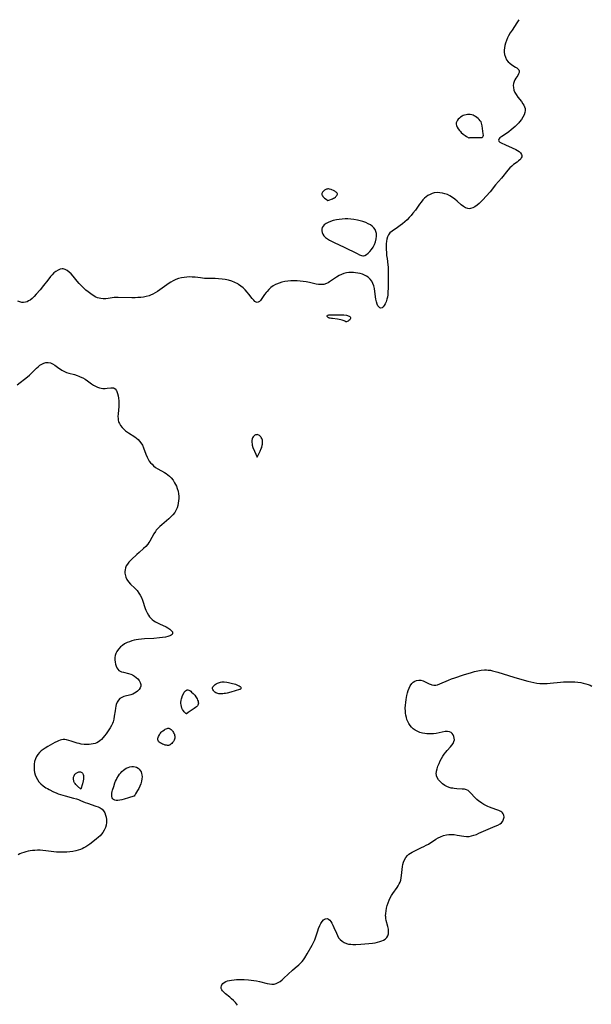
# Model space of a CAD drawing. Header units: inches. Extents: x 1073367 to 1082519, y 1569854 to 1574957.
# Tile 220 of 256: x 1076024 to 1076348, y 1574264 to 1574822. Entities that reach past the tile are written whole.
import ezdxf

# ---------------------------------------------------------------- set-up
doc = ezdxf.new("R2010")
doc.units = ezdxf.units.IN
doc.header["$MEASUREMENT"] = 0
doc.layers.add('CGG_CurvaNivelLidar_v1', color=7, linetype='Continuous', lineweight=30, true_color=0x008008)

msp = doc.modelspace()

# ---------------------------------------------------------------- linework, layer by layer
at = {"layer": 'CGG_CurvaNivelLidar_v1'}
for points in [[(1076306.7241, 1574822.1158, 66.5), (1076306.4141, 1574821.5125, 66.5), (1076305.6581, 1574820.2768, 66.5), (1076302.9113, 1574816.2372, 66.5), (1076301.8903, 1574814.6299, 66.5), (1076300.9504, 1574812.9795, 66.5), (1076300.3816, 1574811.8367, 66.5), (1076299.7304, 1574810.309, 66.5), (1076299.1965, 1574808.7628, 66.5), (1076298.8425, 1574807.4327, 66.5), (1076298.594, 1574806.1088, 66.5), (1076298.4648, 1574804.8024, 66.5), (1076298.468, 1574803.653, 66.5), (1076298.6409, 1574802.3555, 66.5), (1076299.1144, 1574800.8062, 66.5), (1076299.8398, 1574799.393, 66.5), (1076300.653, 1574798.3064, 66.5), (1076301.6035, 1574797.3799, 66.5), (1076302.7069, 1574796.59, 66.5), (1076304.9267, 1574795.2775, 66.5), (1076305.6314, 1574794.7902, 66.5), (1076306.2271, 1574794.2688, 66.5), (1076306.6724, 1574793.7115, 66.5), (1076306.956, 1574793.041, 66.5), (1076306.9713, 1574792.1993, 66.5), (1076306.6569, 1574791.3438, 66.5), (1076306.1817, 1574790.5647, 66.5), (1076305.019, 1574788.9313, 66.5), (1076304.4539, 1574787.9838, 66.5), (1076304.051, 1574786.9799, 66.5), (1076303.7738, 1574785.8951, 66.5), (1076303.6421, 1574784.7533, 66.5), (1076303.6962, 1574783.5801, 66.5), (1076304.0173, 1574782.2434, 66.5), (1076304.5707, 1574780.9155, 66.5), (1076305.3024, 1574779.6144, 66.5), (1076306.2382, 1574778.2524, 66.5), (1076308.2527, 1574775.6617, 66.5), (1076309.1228, 1574774.4654, 66.5), (1076309.6122, 1574773.62, 66.5), (1076309.9898, 1574772.7381, 66.5), (1076310.2596, 1574771.6808, 66.5), (1076310.3406, 1574770.6009, 66.5), (1076310.2201, 1574769.5206, 66.5), (1076309.7814, 1574768.1987, 66.5), (1076309.0917, 1574766.8956, 66.5), (1076308.2287, 1574765.5975, 66.5), (1076307.2281, 1574764.276, 66.5), (1076306.687, 1574763.6266, 66.5), (1076305.714, 1574762.5532, 66.5), (1076304.6802, 1574761.5145, 66.5), (1076303.5998, 1574760.5185, 66.5), (1076302.4845, 1574759.5753, 66.5), (1076301.1724, 1574758.5661, 66.5), (1076299.8647, 1574757.643, 66.5), (1076297.081, 1574755.8433, 66.5), (1076296.0587, 1574755.1025, 66.5), (1076295.3695, 1574754.4026, 66.5), (1076295.147, 1574753.7452, 66.5), (1076295.4003, 1574753.2312, 66.5), (1076295.9907, 1574752.7335, 66.5), (1076296.8344, 1574752.236, 66.5), (1076299.1154, 1574751.1421, 66.5), (1076302.9332, 1574749.5129, 66.5), (1076304.9712, 1574748.5617, 66.5), (1076306.01, 1574747.9875, 66.5), (1076306.92, 1574747.3656, 66.5), (1076307.7353, 1574746.5921, 66.5), (1076308.2667, 1574745.7502, 66.5), (1076308.4465, 1574745.0245, 66.5), (1076308.387, 1574744.2955, 66.5), (1076308.1743, 1574743.743, 66.5), (1076307.8342, 1574743.2098, 66.5), (1076307.3429, 1574742.6499, 66.5), (1076306.6238, 1574741.998, 66.5), (1076305.7998, 1574741.3603, 66.5), (1076303.7855, 1574739.925, 66.5), (1076302.766, 1574739.1104, 66.5), (1076301.665, 1574738.0558, 66.5), (1076300.6051, 1574736.8822, 66.5), (1076296.8711, 1574732.3055, 66.5), (1076293.6307, 1574728.42, 66.5), (1076290.4521, 1574724.5457, 66.5), (1076288.3252, 1574722.0436, 66.5), (1076286.3056, 1574719.899, 66.5), (1076284.2707, 1574717.9374, 66.5), (1076283.0946, 1574716.9133, 66.5), (1076281.9146, 1574716.037, 66.5), (1076280.7103, 1574715.3771, 66.5), (1076279.4093, 1574715.0024, 66.5), (1076278.619, 1574714.9614, 66.5), (1076277.8747, 1574715.053, 66.5), (1076276.597, 1574715.4964, 66.5), (1076275.3691, 1574716.2315, 66.5), (1076274.1598, 1574717.168, 66.5), (1076271.7207, 1574719.2748, 66.5), (1076270.4567, 1574720.3176, 66.5), (1076269.1382, 1574721.3009, 66.5), (1076267.7166, 1574722.1956, 66.5), (1076266.2621, 1574722.9078, 66.5), (1076264.8665, 1574723.4243, 66.5), (1076263.4417, 1574723.8013, 66.5), (1076262.0038, 1574724.0284, 66.5), (1076260.5686, 1574724.0859, 66.5), (1076258.8586, 1574723.8965, 66.5), (1076257.6868, 1574723.5867, 66.5), (1076256.4266, 1574723.0805, 66.5), (1076255.2291, 1574722.4156, 66.5), (1076254.2149, 1574721.6874, 66.5), (1076253.2617, 1574720.8529, 66.5), (1076252.369, 1574719.9276, 66.5), (1076251.3886, 1574718.738, 66.5), (1076250.4602, 1574717.4751, 66.5), (1076248.1346, 1574714.1659, 66.5), (1076246.7253, 1574712.3519, 66.5), (1076245.6519, 1574711.0874, 66.5), (1076244.5343, 1574709.8646, 66.5), (1076243.3747, 1574708.6911, 66.5), (1076242.1375, 1574707.5405, 66.5), (1076240.869, 1574706.452, 66.5), (1076239.5811, 1574705.428, 66.5), (1076238.0839, 1574704.332, 66.5), (1076234.905, 1574702.1663, 66.5), (1076233.7323, 1574701.1838, 66.5), (1076232.8199, 1574700.0698, 66.5), (1076232.3075, 1574698.978, 66.5), (1076231.9805, 1574697.762, 66.5), (1076231.7701, 1574696.4481, 66.5), (1076231.6174, 1574694.9271, 66.5), (1076231.5534, 1574693.3373, 66.5), (1076231.5905, 1574691.7737, 66.5), (1076231.6948, 1574690.1769, 66.5), (1076231.8441, 1574688.4881, 66.5), (1076232.0385, 1574686.789, 66.5), (1076232.5151, 1574683.1946, 66.5), (1076232.6244, 1574681.7724, 66.5), (1076232.6831, 1574680.3342, 66.5), (1076232.7204, 1574677.559, 66.5), (1076232.658, 1574670.2461, 66.5), (1076232.5545, 1574667.4355, 66.5), (1076232.4486, 1574666.1049, 66.5), (1076232.2842, 1574664.8258, 66.5), (1076232.0358, 1574663.6139, 66.5), (1076231.5862, 1574662.2252, 66.5), (1076231.0205, 1574660.9903, 66.5), (1076230.4607, 1574660.052, 66.5), (1076229.8651, 1574659.3033, 66.5), (1076229.2467, 1574658.7994, 66.5), (1076228.6169, 1574658.6092, 66.5), (1076228.0156, 1574658.773, 66.5), (1076227.4375, 1574659.2333, 66.5), (1076226.9075, 1574659.9355, 66.5), (1076226.452, 1574660.8364, 66.5), (1076226.0272, 1574662.1411, 66.5), (1076225.7241, 1574663.6146, 66.5), (1076225.149, 1574668.0836, 66.5), (1076224.8731, 1574669.7072, 66.5), (1076224.5315, 1574671.1653, 66.5), (1076224.0546, 1574672.5481, 66.5), (1076223.3663, 1574673.8683, 66.5), (1076222.4872, 1574675.0469, 66.5), (1076221.429, 1574676.054, 66.5), (1076220.4452, 1574676.7256, 66.5), (1076219.3692, 1574677.2804, 66.5), (1076218.2221, 1574677.7356, 66.5), (1076216.8858, 1574678.1401, 66.5), (1076215.5042, 1574678.4498, 66.5), (1076214.0951, 1574678.6707, 66.5), (1076213.0145, 1574678.7788, 66.5), (1076211.6913, 1574678.8293, 66.5), (1076210.3759, 1574678.7774, 66.5), (1076209.0786, 1574678.6064, 66.5), (1076207.6081, 1574678.2406, 66.5), (1076206.1884, 1574677.7118, 66.5), (1076204.8328, 1574677.0387, 66.5), (1076203.3956, 1574676.137, 66.5), (1076200.6747, 1574674.1722, 66.5), (1076199.5204, 1574673.3985, 66.5), (1076198.6689, 1574672.9136, 66.5), (1076197.7905, 1574672.5115, 66.5), (1076196.2159, 1574672.0562, 66.5), (1076194.5815, 1574671.903, 66.5), (1076193.2069, 1574671.9998, 66.5), (1076191.8107, 1574672.2418, 66.5), (1076188.0928, 1574673.089, 66.5), (1076186.1767, 1574673.4371, 66.5), (1076184.5062, 1574673.6731, 66.5), (1076182.8132, 1574673.8522, 66.5), (1076181.1071, 1574673.9696, 66.5), (1076179.3967, 1574674.0167, 66.5), (1076178.4357, 1574674.0072, 66.5), (1076177.5317, 1574673.971, 66.5), (1076175.8108, 1574673.832, 66.5), (1076174.1142, 1574673.5987, 66.5), (1076172.4556, 1574673.2604, 66.5), (1076170.8518, 1574672.7986, 66.5), (1076169.3237, 1574672.1862, 66.5), (1076168.8324, 1574671.9411, 66.5), (1076167.4895, 1574671.1289, 66.5), (1076166.2415, 1574670.1823, 66.5), (1076165.0894, 1574669.132, 66.5), (1076164.0406, 1574668.0033, 66.5), (1076163.4999, 1574667.3446, 66.5), (1076162.6483, 1574666.2151, 66.5), (1076161.1365, 1574664.0671, 66.5), (1076160.2743, 1574662.9353, 66.5), (1076159.6835, 1574662.3342, 66.5), (1076159.0888, 1574661.9337, 66.5), (1076158.4906, 1574661.7867, 66.5), (1076157.8614, 1574661.9449, 66.5), (1076157.2195, 1574662.3722, 66.5), (1076156.555, 1574663.0048, 66.5), (1076155.6017, 1574664.1022, 66.5), (1076153.756, 1574666.4556, 66.5), (1076152.7305, 1574667.6977, 66.5), (1076151.655, 1574668.8693, 66.5), (1076150.4948, 1574669.9883, 66.5), (1076149.2524, 1574671.0289, 66.5), (1076147.9246, 1574671.9612, 66.5), (1076147.4464, 1574672.2515, 66.5), (1076145.7934, 1574673.0982, 66.5), (1076144.0525, 1574673.7906, 66.5), (1076142.248, 1574674.3475, 66.5), (1076140.3976, 1574674.7764, 66.5), (1076138.5479, 1574675.0695, 66.5), (1076136.4999, 1574675.2422, 66.5), (1076134.7305, 1574675.3026, 66.5), (1076131.1823, 1574675.3456, 66.5), (1076128.6486, 1574675.4481, 66.5), (1076126.286, 1574675.6786, 66.5), (1076123.2156, 1574676.0488, 66.5), (1076121.685, 1574676.1829, 66.5), (1076120.1185, 1574676.2368, 66.5), (1076118.5586, 1574676.1867, 66.5), (1076117.0268, 1574676.0188, 66.5), (1076115.5155, 1574675.7289, 66.5), (1076113.9399, 1574675.2863, 66.5), (1076112.3989, 1574674.7215, 66.5), (1076110.896, 1574674.05, 66.5), (1076109.4373, 1574673.2803, 66.5), (1076108.5661, 1574672.7587, 66.5), (1076107.2, 1574671.8485, 66.5), (1076103.1948, 1574668.9224, 66.5), (1076101.9188, 1574668.0457, 66.5), (1076100.6162, 1574667.2299, 66.5), (1076099.2799, 1574666.4986, 66.5), (1076097.9011, 1574665.8797, 66.5), (1076097.1443, 1574665.6051, 66.5), (1076095.6178, 1574665.1733, 66.5), (1076094.0539, 1574664.862, 66.5), (1076092.4647, 1574664.6476, 66.5), (1076090.8609, 1574664.5125, 66.5), (1076089.2523, 1574664.4444, 66.5), (1076087.481, 1574664.4374, 66.5), (1076079.5786, 1574664.6712, 66.5), (1076078.5218, 1574664.6477, 66.5), (1076077.4845, 1574664.5434, 66.5), (1076073.9963, 1574663.994, 66.5), (1076072.6019, 1574663.8636, 66.5), (1076071.2027, 1574663.8455, 66.5), (1076069.8153, 1574663.9746, 66.5), (1076068.8587, 1574664.1746, 66.5), (1076068.0426, 1574664.4326, 66.5), (1076067.0592, 1574664.8557, 66.5), (1076065.556, 1574665.7086, 66.5), (1076064.0888, 1574666.7251, 66.5), (1076062.6386, 1574667.8436, 66.5), (1076061.4135, 1574668.8395, 66.5), (1076060.207, 1574669.8786, 66.5), (1076059.0387, 1574670.9709, 66.5), (1076058.2492, 1574671.7778, 66.5), (1076057.4906, 1574672.6127, 66.5), (1076056.3735, 1574673.9445, 66.5), (1076054.1971, 1574676.6326, 66.5), (1076052.9941, 1574677.975, 66.5), (1076051.9215, 1574678.9853, 66.5), (1076050.8127, 1574679.8211, 66.5), (1076049.6737, 1574680.434, 66.5), (1076048.5092, 1574680.7609, 66.5), (1076048.2528, 1574680.7867, 66.5), (1076047.9567, 1574680.7942, 66.5), (1076046.7648, 1574680.6091, 66.5), (1076045.5735, 1574680.1313, 66.5), (1076044.3997, 1574679.4158, 66.5), (1076043.2609, 1574678.5019, 66.5), (1076042.2761, 1574677.5348, 66.5), (1076041.3216, 1574676.4647, 66.5), (1076039.7256, 1574674.4831, 66.5), (1076037.3197, 1574671.3611, 66.5), (1076035.3747, 1574668.9457, 66.5), (1076033.2334, 1574666.4636, 66.5), (1076032.0697, 1574665.2297, 66.5), (1076030.8956, 1574664.1042, 66.5), (1076029.7533, 1574663.1677, 66.5), (1076028.9148, 1574662.6167, 66.5), (1076028.0507, 1574662.1885, 66.5), (1076027.0713, 1574661.8825, 66.5), (1076026.0749, 1574661.7501, 66.5), (1076025.0795, 1574661.7928, 66.5), (1076023.9784, 1574662.0419, 66.5), (1076022.8747, 1574662.4416, 66.5)], [(1076022.341, 1574614.9948, 66.5), (1076028.2158, 1574619.6685, 66.5), (1076029.3183, 1574620.6129, 66.5), (1076030.3876, 1574621.5868, 66.5), (1076033.3362, 1574624.4881, 66.5), (1076034.2838, 1574625.3613, 66.5), (1076035.2489, 1574626.1447, 66.5), (1076036.3698, 1574626.877, 66.5), (1076037.5241, 1574627.4152, 66.5), (1076038.7041, 1574627.7151, 66.5), (1076039.9979, 1574627.7302, 66.5), (1076041.2843, 1574627.459, 66.5), (1076042.5335, 1574626.9426, 66.5), (1076043.7312, 1574626.2181, 66.5), (1076046.1109, 1574624.4793, 66.5), (1076046.8965, 1574623.9397, 66.5), (1076047.7158, 1574623.4319, 66.5), (1076049.1923, 1574622.6721, 66.5), (1076050.4674, 1574622.1503, 66.5), (1076051.7818, 1574621.7106, 66.5), (1076054.8689, 1574620.8745, 66.5), (1076056.4038, 1574620.411, 66.5), (1076057.3168, 1574620.0755, 66.5), (1076058.2161, 1574619.6985, 66.5), (1076059.6532, 1574619.0062, 66.5), (1076061.0361, 1574618.231, 66.5), (1076062.3476, 1574617.3803, 66.5), (1076064.6269, 1574615.6799, 66.5), (1076065.7704, 1574614.8899, 66.5), (1076066.8083, 1574614.2977, 66.5), (1076067.8855, 1574613.8092, 66.5), (1076069.0807, 1574613.4116, 66.5), (1076070.055, 1574613.1984, 66.5), (1076071.0267, 1574613.0805, 66.5), (1076072.2226, 1574613.0572, 66.5), (1076073.3718, 1574613.1309, 66.5), (1076075.4295, 1574613.3742, 66.5), (1076076.4224, 1574613.4357, 66.5), (1076076.9747, 1574613.3671, 66.5), (1076077.4775, 1574613.1781, 66.5), (1076078.0396, 1574612.7282, 66.5), (1076078.5229, 1574612.0779, 66.5), (1076078.6735, 1574611.8172, 66.5), (1076078.9188, 1574611.3163, 66.5), (1076079.3429, 1574610.1607, 66.5), (1076079.6764, 1574608.8558, 66.5), (1076079.9195, 1574607.4433, 66.5), (1076080.0666, 1574605.9574, 66.5), (1076080.1069, 1574604.8672, 66.5), (1076080.0885, 1574603.7637, 66.5), (1076080.0267, 1574602.8232, 66.5), (1076079.6141, 1574598.6604, 66.5), (1076079.5518, 1574597.0901, 66.5), (1076079.5904, 1574596.0737, 66.5), (1076079.72, 1574595.0864, 66.5), (1076079.9011, 1574594.3381, 66.5), (1076080.1067, 1574593.747, 66.5), (1076080.4024, 1574593.0944, 66.5), (1076081.072, 1574591.9873, 66.5), (1076081.8926, 1574590.9501, 66.5), (1076082.8344, 1574589.9799, 66.5), (1076083.8738, 1574589.0767, 66.5), (1076085.5752, 1574587.8295, 66.5), (1076089.0526, 1574585.5596, 66.5), (1076089.9661, 1574584.9067, 66.5), (1076090.9443, 1574584.0879, 66.5), (1076091.8291, 1574583.1859, 66.5), (1076092.5994, 1574582.1959, 66.5), (1076093.3879, 1574580.8258, 66.5), (1076094.0254, 1574579.3524, 66.5), (1076095.3375, 1574575.6928, 66.5), (1076096.0348, 1574574.0561, 66.5), (1076096.6272, 1574572.9358, 66.5), (1076097.3073, 1574571.8646, 66.5), (1076098.0374, 1574570.8988, 66.5), (1076098.844, 1574569.9935, 66.5), (1076099.7244, 1574569.1564, 66.5), (1076100.8873, 1574568.2391, 66.5), (1076102.1307, 1574567.4194, 66.5), (1076105.8429, 1574565.3562, 66.5), (1076106.8675, 1574564.7314, 66.5), (1076107.8477, 1574564.0479, 66.5), (1076108.7781, 1574563.278, 66.5), (1076109.6575, 1574562.3938, 66.5), (1076110.7427, 1574561.0352, 66.5), (1076111.6838, 1574559.5563, 66.5), (1076112.1868, 1574558.6135, 66.5), (1076112.6368, 1574557.6417, 66.5), (1076113.169, 1574556.2471, 66.5), (1076113.5826, 1574554.8148, 66.5), (1076113.8622, 1574553.3542, 66.5), (1076113.9872, 1574552.0167, 66.5), (1076114.0004, 1574550.6726, 66.5), (1076113.9129, 1574549.3315, 66.5), (1076113.7111, 1574547.9145, 66.5), (1076113.4167, 1574546.6425, 66.5), (1076113.0147, 1574545.4028, 66.5), (1076112.5018, 1574544.2061, 66.5), (1076111.6891, 1574542.7696, 66.5), (1076110.7086, 1574541.4301, 66.5), (1076109.5895, 1574540.2033, 66.5), (1076108.3637, 1574539.0578, 66.5), (1076104.3704, 1574535.7204, 66.5), (1076103.2709, 1574534.7189, 66.5), (1076102.2342, 1574533.6754, 66.5), (1076101.2837, 1574532.5776, 66.5), (1076100.7925, 1574531.9266, 66.5), (1076099.9159, 1574530.5695, 66.5), (1076097.5905, 1574526.3655, 66.5), (1076097.1051, 1574525.5959, 66.5), (1076096.4504, 1574524.6877, 66.5), (1076095.3437, 1574523.4417, 66.5), (1076094.1128, 1574522.2775, 66.5), (1076091.4991, 1574520.0159, 66.5), (1076090.3007, 1574518.9286, 66.5), (1076087.2832, 1574516.0661, 66.5), (1076086.609, 1574515.4071, 66.5), (1076085.7024, 1574514.4474, 66.5), (1076084.9088, 1574513.4546, 66.5), (1076084.2758, 1574512.4055, 66.5), (1076083.8651, 1574511.3589, 66.5), (1076083.616, 1574510.264, 66.5), (1076083.5081, 1574509.142, 66.5), (1076083.5137, 1574508.2901, 66.5), (1076083.6019, 1574507.4415, 66.5), (1076083.9736, 1574505.9934, 66.5), (1076084.6142, 1574504.6195, 66.5), (1076085.53, 1574503.3237, 66.5), (1076086.6355, 1574502.1282, 66.5), (1076089.2018, 1574499.6874, 66.5), (1076090.3658, 1574498.4162, 66.5), (1076091.4144, 1574497.0327, 66.5), (1076092.1703, 1574495.7696, 66.5), (1076092.8232, 1574494.4318, 66.5), (1076093.3937, 1574493.0408, 66.5), (1076095.0321, 1574488.3315, 66.5), (1076095.437, 1574487.2821, 66.5), (1076096.0916, 1574485.8007, 66.5), (1076096.8685, 1574484.4115, 66.5), (1076097.5086, 1574483.5202, 66.5), (1076098.235, 1574482.7002, 66.5), (1076099.013, 1574481.9845, 66.5), (1076099.8576, 1574481.3392, 66.5), (1076100.9086, 1574480.67, 66.5), (1076102.0106, 1574480.0701, 66.5), (1076103.141, 1574479.5197, 66.5), (1076106.8183, 1574477.8126, 66.5), (1076107.8658, 1574477.2411, 66.5), (1076108.9211, 1574476.5378, 66.5), (1076109.7593, 1574475.7997, 66.5), (1076110.3799, 1574474.9259, 66.5), (1076110.5132, 1574474.0953, 66.5), (1076110.2541, 1574473.5643, 66.5), (1076109.7336, 1574473.0953, 66.5), (1076108.9992, 1574472.6952, 66.5), (1076107.8591, 1574472.3022, 66.5), (1076106.4273, 1574471.98, 66.5), (1076104.7768, 1574471.7209, 66.5), (1076103.004, 1574471.5192, 66.5), (1076099.9482, 1574471.286, 66.5), (1076094.682, 1574470.9835, 66.5), (1076092.9406, 1574470.8326, 66.5), (1076091.2183, 1574470.6341, 66.5), (1076089.9314, 1574470.4413, 66.5), (1076088.6694, 1574470.1962, 66.5), (1076087.3367, 1574469.8552, 66.5), (1076086.0488, 1574469.4378, 66.5), (1076084.8144, 1574468.9473, 66.5), (1076083.2278, 1574468.1437, 66.5), (1076082.0478, 1574467.3466, 66.5), (1076080.9846, 1574466.4441, 66.5), (1076080.0432, 1574465.463, 66.5), (1076079.2361, 1574464.4259, 66.5), (1076078.9227, 1574463.9464, 66.5), (1076078.3393, 1574462.7875, 66.5), (1076078.018, 1574461.6685, 66.5), (1076077.8409, 1574460.432, 66.5), (1076077.7989, 1574459.1641, 66.5), (1076077.8831, 1574457.8996, 66.5), (1076078.093, 1574456.6739, 66.5), (1076078.4368, 1574455.5244, 66.5), (1076078.8313, 1574454.6584, 66.5), (1076079.3982, 1574453.8025, 66.5), (1076080.1052, 1574453.1213, 66.5), (1076080.7746, 1574452.7261, 66.5), (1076081.5323, 1574452.4231, 66.5), (1076082.7795, 1574452.0612, 66.5), (1076085.5144, 1574451.3975, 66.5), (1076086.8854, 1574450.9781, 66.5), (1076087.7855, 1574450.6117, 66.5), (1076088.9269, 1574449.9701, 66.5), (1076089.9584, 1574449.1868, 66.5), (1076090.8604, 1574448.2975, 66.5), (1076091.605, 1574447.3328, 66.5), (1076092.1746, 1574446.2797, 66.5), (1076092.4914, 1574445.2125, 66.5), (1076092.4983, 1574444.1688, 66.5), (1076092.1505, 1574443.1794, 66.5), (1076091.5093, 1574442.2533, 66.5), (1076090.6501, 1574441.3951, 66.5), (1076089.8616, 1574440.7761, 66.5), (1076088.9919, 1574440.2215, 66.5), (1076088.0527, 1574439.7506, 66.5), (1076086.7982, 1574439.2941, 66.5), (1076082.902, 1574438.2949, 66.5), (1076081.7158, 1574437.8632, 66.5), (1076080.6822, 1574437.2452, 66.5), (1076079.7996, 1574436.3118, 66.5), (1076079.1121, 1574435.1348, 66.5), (1076078.5862, 1574433.7765, 66.5), (1076078.3417, 1574432.908, 66.5), (1076078.1079, 1574431.8152, 66.5), (1076077.8697, 1574430.29, 66.5), (1076077.4558, 1574427.1371, 66.5), (1076077.1735, 1574425.5599, 66.5), (1076076.7657, 1574424.0148, 66.5), (1076076.4294, 1574423.0909, 66.5), (1076075.8586, 1574421.8319, 66.5), (1076075.1947, 1574420.6073, 66.5), (1076074.4606, 1574419.414, 66.5), (1076073.6759, 1574418.2509, 66.5), (1076072.8566, 1574417.1223, 66.5), (1076072.007, 1574416.0363, 66.5), (1076071.1289, 1574415.0073, 66.5), (1076070.2216, 1574414.0533, 66.5), (1076069.278, 1574413.2015, 66.5), (1076068.4738, 1574412.6186, 66.5), (1076067.6162, 1574412.14, 66.5), (1076066.6067, 1574411.7433, 66.5), (1076065.5407, 1574411.4557, 66.5), (1076064.374, 1574411.2386, 66.5), (1076063.1696, 1574411.1048, 66.5), (1076061.9386, 1574411.061, 66.5), (1076060.3481, 1574411.1436, 66.5), (1076058.7517, 1574411.3653, 66.5), (1076057.5683, 1574411.6114, 66.5), (1076056.4013, 1574411.9206, 66.5), (1076055.2359, 1574412.2912, 66.5), (1076052.9643, 1574413.0836, 66.5), (1076051.6865, 1574413.4854, 66.5), (1076050.4171, 1574413.7792, 66.5), (1076049.4634, 1574413.8938, 66.5), (1076048.5148, 1574413.8959, 66.5), (1076047.6378, 1574413.7855, 66.5), (1076046.7704, 1574413.5764, 66.5), (1076045.8869, 1574413.2737, 66.5), (1076045.0091, 1574412.9004, 66.5), (1076043.7308, 1574412.2651, 66.5), (1076039.707, 1574409.9974, 66.5), (1076038.2796, 1574409.1403, 66.5), (1076037.1404, 1574408.3804, 66.5), (1076036.0673, 1574407.5558, 66.5), (1076035.089, 1574406.6458, 66.5), (1076034.1429, 1574405.5116, 66.5), (1076033.3603, 1574404.2653, 66.5), (1076032.7552, 1574402.9251, 66.5), (1076032.3326, 1574401.4716, 66.5), (1076032.0829, 1574399.9622, 66.5), (1076031.981, 1574398.3136, 66.5), (1076032.055, 1574396.6583, 66.5), (1076032.2635, 1574395.3008, 66.5), (1076032.612, 1574393.9739, 66.5), (1076033.1659, 1574392.5618, 66.5), (1076033.886, 1574391.2238, 66.5), (1076034.7658, 1574389.9787, 66.5), (1076035.9091, 1574388.74, 66.5), (1076037.206, 1574387.6292, 66.5), (1076038.6256, 1574386.642, 66.5), (1076039.538, 1574386.1007, 66.5), (1076040.4783, 1574385.5899, 66.5), (1076043.0986, 1574384.3, 66.5), (1076044.4458, 1574383.7046, 66.5), (1076045.7349, 1574383.1816, 66.5), (1076047.0423, 1574382.7063, 66.5), (1076049.5981, 1574381.9364, 66.5), (1076054.3624, 1574380.7781, 66.5), (1076056.1267, 1574380.2771, 66.5), (1076057.2578, 1574379.8826, 66.5), (1076058.3637, 1574379.4455, 66.5), (1076060.9592, 1574378.3294, 66.5), (1076062.2529, 1574377.8117, 66.5), (1076066.9436, 1574376.2479, 66.5), (1076068.2994, 1574375.7145, 66.5), (1076069.4915, 1574375.1425, 66.5), (1076070.5372, 1574374.4378, 66.5), (1076071.4385, 1574373.4786, 66.5), (1076072.1262, 1574372.3242, 66.5), (1076072.5677, 1574371.1397, 66.5), (1076072.85, 1574369.8644, 66.5), (1076072.988, 1574368.5295, 66.5), (1076072.9629, 1574366.8298, 66.5), (1076072.7723, 1574365.4342, 66.5), (1076072.4128, 1574364.0649, 66.5), (1076071.7945, 1574362.5971, 66.5), (1076070.9684, 1574361.2162, 66.5), (1076070.225, 1574360.2471, 66.5), (1076069.3949, 1574359.3392, 66.5), (1076068.4941, 1574358.4933, 66.5), (1076067.1207, 1574357.3827, 66.5), (1076063.5667, 1574354.6546, 66.5), (1076062.4679, 1574353.8557, 66.5), (1076061.3336, 1574353.1217, 66.5), (1076060.146, 1574352.4666, 66.5), (1076059.2488, 1574352.0514, 66.5), (1076058.3247, 1574351.685, 66.5), (1076056.996, 1574351.247, 66.5), (1076055.6329, 1574350.8824, 66.5), (1076053.9719, 1574350.5295, 66.5), (1076052.2842, 1574350.2652, 66.5), (1076050.4752, 1574350.0859, 66.5), (1076048.6544, 1574350.0085, 66.5), (1076046.703, 1574350.0372, 66.5), (1076044.758, 1574350.1715, 66.5), (1076038.7112, 1574350.9221, 66.5), (1076036.9665, 1574351.1011, 66.5), (1076035.4804, 1574351.1674, 66.5), (1076033.9909, 1574351.1542, 66.5), (1076032.503, 1574351.0751, 66.5), (1076031.022, 1574350.94, 66.5), (1076029.8008, 1574350.7855, 66.5), (1076028.5916, 1574350.5733, 66.5), (1076027.3524, 1574350.2715, 66.5), (1076026.1303, 1574349.8923, 66.5), (1076024.9264, 1574349.4452, 66.5), (1076023.9812, 1574349.0443, 66.5), (1076023.0518, 1574348.6029, 66.5)], [(1076147.2993, 1574263.4025, 67), (1076146.1961, 1574264.764, 67), (1076144.9718, 1574266.032, 67), (1076143.9863, 1574266.9466, 67), (1076142.9834, 1574267.8135, 67), (1076140.566, 1574269.7878, 67), (1076139.5194, 1574270.6998, 67), (1076138.8413, 1574271.3921, 67), (1076138.3367, 1574272.0982, 67), (1076138.0494, 1574272.8524, 67), (1076138.0028, 1574273.6203, 67), (1076138.1468, 1574274.236, 67), (1076138.4348, 1574274.8292, 67), (1076139.0289, 1574275.5887, 67), (1076139.8371, 1574276.242, 67), (1076140.7036, 1574276.6913, 67), (1076141.6967, 1574277.0443, 67), (1076142.7892, 1574277.3223, 67), (1076143.9549, 1574277.5388, 67), (1076145.3226, 1574277.7072, 67), (1076146.7471, 1574277.8097, 67), (1076148.212, 1574277.8581, 67), (1076151.1421, 1574277.8262, 67), (1076153.5881, 1574277.688, 67), (1076155.0958, 1574277.5473, 67), (1076156.5908, 1574277.3582, 67), (1076158.0655, 1574277.1151, 67), (1076159.7695, 1574276.7568, 67), (1076164.1464, 1574275.642, 67), (1076165.4478, 1574275.3797, 67), (1076166.7095, 1574275.2433, 67), (1076167.5199, 1574275.2501, 67), (1076168.0755, 1574275.3128, 67), (1076168.5868, 1574275.4186, 67), (1076169.15, 1574275.5907, 67), (1076170.3126, 1574276.1165, 67), (1076171.439, 1574276.8175, 67), (1076172.5396, 1574277.6502, 67), (1076173.623, 1574278.5785, 67), (1076178.4727, 1574283.1822, 67), (1076180.075, 1574284.5825, 67), (1076182.0944, 1574286.2828, 67), (1076183.0465, 1574287.1426, 67), (1076183.9317, 1574288.0584, 67), (1076184.721, 1574289.043, 67), (1076185.4468, 1574290.0956, 67), (1076186.8464, 1574292.3835, 67), (1076189.6718, 1574297.3819, 67), (1076190.4512, 1574298.871, 67), (1076191.1401, 1574300.3897, 67), (1076191.5803, 1574301.5716, 67), (1076192.8103, 1574305.4285, 67), (1076193.3057, 1574306.8457, 67), (1076193.959, 1574308.4649, 67), (1076194.5829, 1574309.7245, 67), (1076195.2738, 1574310.8117, 67), (1076196.0402, 1574311.6667, 67), (1076196.6124, 1574312.0821, 67), (1076197.2137, 1574312.3349, 67), (1076198.0752, 1574312.3825, 67), (1076198.7933, 1574312.1339, 67), (1076199.553, 1574311.5548, 67), (1076200.1896, 1574310.7837, 67), (1076200.7737, 1574309.8411, 67), (1076201.3803, 1574308.6496, 67), (1076201.956, 1574307.3546, 67), (1076203.3319, 1574304.0605, 67), (1076203.9437, 1574302.7859, 67), (1076204.6406, 1574301.5943, 67), (1076205.463, 1574300.5304, 67), (1076206.5449, 1574299.5576, 67), (1076207.7915, 1574298.7943, 67), (1076209.1705, 1574298.2478, 67), (1076210.2994, 1574297.9813, 67), (1076211.4791, 1574297.8252, 67), (1076212.6993, 1574297.7555, 67), (1076214.4088, 1574297.7635, 67), (1076217.2487, 1574297.9321, 67), (1076221.7259, 1574298.3101, 67), (1076223.9004, 1574298.5453, 67), (1076225.338, 1574298.7493, 67), (1076226.7229, 1574299.0075, 67), (1076228.0354, 1574299.3413, 67), (1076229.1345, 1574299.726, 67), (1076230.135, 1574300.2058, 67), (1076231.0116, 1574300.798, 67), (1076231.8612, 1574301.6665, 67), (1076232.483, 1574302.6846, 67), (1076232.8557, 1574303.82, 67), (1076232.9643, 1574305.0989, 67), (1076232.8462, 1574306.4467, 67), (1076232.57, 1574307.8377, 67), (1076231.6533, 1574311.3163, 67), (1076231.4306, 1574312.4039, 67), (1076231.2909, 1574313.5042, 67), (1076231.266, 1574313.9352, 67), (1076231.3052, 1574315.3923, 67), (1076231.4996, 1574316.8598, 67), (1076231.8081, 1574318.3322, 67), (1076232.1962, 1574319.8042, 67), (1076232.6812, 1574321.3774, 67), (1076233.2689, 1574322.9201, 67), (1076233.8841, 1574324.2043, 67), (1076234.5873, 1574325.4503, 67), (1076235.3568, 1574326.6601, 67), (1076237.7139, 1574330.0436, 67), (1076238.3665, 1574331.0704, 67), (1076238.9518, 1574332.1218, 67), (1076239.4228, 1574333.146, 67), (1076239.799, 1574334.2001, 67), (1076240.1136, 1574335.4874, 67), (1076240.3154, 1574336.8022, 67), (1076240.6032, 1574340.3046, 67), (1076240.7949, 1574342.0223, 67), (1076241.0147, 1574343.1637, 67), (1076241.4195, 1574344.4997, 67), (1076241.96, 1574345.7615, 67), (1076242.7154, 1574347.0707, 67), (1076243.6578, 1574348.2123, 67), (1076244.4443, 1574348.8849, 67), (1076245.3227, 1574349.4853, 67), (1076246.339, 1574350.0838, 67), (1076247.417, 1574350.6517, 67), (1076248.541, 1574351.1961, 67), (1076251.6619, 1574352.6347, 67), (1076252.9732, 1574353.2815, 67), (1076254.2627, 1574353.9693, 67), (1076255.5151, 1574354.7079, 67), (1076259.6312, 1574357.4212, 67), (1076260.9532, 1574358.2007, 67), (1076262.3183, 1574358.8653, 67), (1076264.0019, 1574359.4503, 67), (1076265.7435, 1574359.8434, 67), (1076267.1178, 1574360.0311, 67), (1076268.5015, 1574360.1005, 67), (1076270.1222, 1574360.0173, 67), (1076271.7413, 1574359.8106, 67), (1076275.6196, 1574359.174, 67), (1076277.0781, 1574359.026, 67), (1076278.5202, 1574359.0381, 67), (1076279.9251, 1574359.2607, 67), (1076281.323, 1574359.6567, 67), (1076282.7212, 1574360.1741, 67), (1076284.1573, 1574360.7832, 67), (1076289.3978, 1574363.1719, 67), (1076293.4299, 1574364.7392, 67), (1076294.8922, 1574365.3835, 67), (1076296.1734, 1574366.1264, 67), (1076296.9259, 1574366.7485, 67), (1076297.6833, 1574367.7329, 67), (1076298.1596, 1574368.8281, 67), (1076298.3613, 1574369.9572, 67), (1076298.2731, 1574371.0452, 67), (1076297.9702, 1574371.8281, 67), (1076297.469, 1574372.4686, 67), (1076297.0416, 1574372.8293, 67), (1076296.5417, 1574373.1575, 67), (1076295.4719, 1574373.6878, 67), (1076294.2557, 1574374.1558, 67), (1076291.5678, 1574375.0618, 67), (1076290.1724, 1574375.5774, 67), (1076289.2374, 1574375.9724, 67), (1076288.0886, 1574376.5182, 67), (1076286.9638, 1574377.1186, 67), (1076285.8725, 1574377.7688, 67), (1076285.0072, 1574378.3401, 67), (1076284.1805, 1574378.9485, 67), (1076282.9591, 1574379.9924, 67), (1076281.8345, 1574381.0908, 67), (1076279.5975, 1574383.4917, 67), (1076278.8166, 1574384.2877, 67), (1076278.016, 1574384.9566, 67), (1076277.1594, 1574385.4451, 67), (1076275.9795, 1574385.7598, 67), (1076274.6645, 1574385.8774, 67), (1076271.6978, 1574386.0156, 67), (1076270.1336, 1574386.1548, 67), (1076269.288, 1574386.2767, 67), (1076268.4487, 1574386.4494, 67), (1076267.2201, 1574386.8241, 67), (1076266.0272, 1574387.3255, 67), (1076264.8816, 1574387.9344, 67), (1076263.5461, 1574388.8199, 67), (1076262.2932, 1574389.8795, 67), (1076261.2391, 1574391.0666, 67), (1076260.4557, 1574392.3816, 67), (1076260.1214, 1574393.3533, 67), (1076260.0153, 1574393.9091, 67), (1076259.97, 1574394.3474, 67), (1076260.0443, 1574395.935, 67), (1076260.3835, 1574397.4163, 67), (1076260.9105, 1574398.9184, 67), (1076261.5619, 1574400.4346, 67), (1076262.2274, 1574401.8261, 67), (1076262.9521, 1574403.2039, 67), (1076263.676, 1574404.4446, 67), (1076264.4551, 1574405.6381, 67), (1076265.2934, 1574406.7654, 67), (1076266.1929, 1574407.8198, 67), (1076267.9951, 1574409.7809, 67), (1076268.7932, 1574410.7335, 67), (1076269.4584, 1574411.6986, 67), (1076269.9573, 1574412.7357, 67), (1076270.2115, 1574413.7777, 67), (1076270.1986, 1574414.772, 67), (1076269.9704, 1574415.7234, 67), (1076269.5776, 1574416.5989, 67), (1076269.0393, 1574417.3673, 67), (1076268.363, 1574417.9812, 67), (1076267.5487, 1574418.3857, 67), (1076266.3288, 1574418.5463, 67), (1076264.9317, 1574418.4159, 67), (1076259.9112, 1574417.3906, 67), (1076258.3489, 1574417.1739, 67), (1076257.1697, 1574417.0941, 67), (1076255.9829, 1574417.0898, 67), (1076254.7073, 1574417.17, 67), (1076253.4426, 1574417.3327, 67), (1076252.1988, 1574417.5736, 67), (1076250.6343, 1574418.0067, 67), (1076249.1553, 1574418.6085, 67), (1076247.9859, 1574419.2819, 67), (1076246.9084, 1574420.0912, 67), (1076245.93, 1574421.0201, 67), (1076245.1263, 1574421.9705, 67), (1076244.4236, 1574423.0028, 67), (1076243.8331, 1574424.11, 67), (1076243.3727, 1574425.26, 67), (1076243.0143, 1574426.4629, 67), (1076242.7416, 1574427.7059, 67), (1076242.5641, 1574428.8214, 67), (1076242.4443, 1574429.9532, 67), (1076242.3769, 1574431.6899, 67), (1076242.4473, 1574433.4317, 67), (1076242.6271, 1574434.9994, 67), (1076242.8844, 1574436.5518, 67), (1076243.3486, 1574438.877, 67), (1076243.6899, 1574440.3328, 67), (1076244.0871, 1574441.7371, 67), (1076244.5558, 1574443.0658, 67), (1076245.2103, 1574444.4641, 67), (1076246.0203, 1574445.6682, 67), (1076246.8448, 1574446.4872, 67), (1076247.7813, 1574447.1047, 67), (1076248.8057, 1574447.496, 67), (1076250.0309, 1574447.6435, 67), (1076251.2958, 1574447.5273, 67), (1076252.5574, 1574447.1972, 67), (1076253.7269, 1574446.7259, 67), (1076255.943, 1574445.6149, 67), (1076256.9875, 1574445.1249, 67), (1076257.4408, 1574444.949, 67), (1076258.5806, 1574444.6991, 67), (1076259.8114, 1574444.8032, 67), (1076260.6343, 1574445.0142, 67), (1076262.0597, 1574445.5298, 67), (1076266.8695, 1574447.627, 67), (1076268.6345, 1574448.3285, 67), (1076270.4515, 1574448.9942, 67), (1076275.3637, 1574450.6369, 67), (1076279.8632, 1574452.0385, 67), (1076281.7048, 1574452.5547, 67), (1076283.5484, 1574452.9871, 67), (1076285.4215, 1574453.3003, 67), (1076287.2948, 1574453.4493, 67), (1076288.3715, 1574453.4433, 67), (1076289.4288, 1574453.3651, 67), (1076290.6289, 1574453.194, 67), (1076291.8246, 1574452.9517, 67), (1076293.364, 1574452.5608, 67), (1076294.9036, 1574452.1098, 67), (1076303.9904, 1574449.2336, 67), (1076308.4464, 1574447.9419, 67), (1076311.8945, 1574447.0009, 67), (1076313.603, 1574446.5747, 67), (1076315.3131, 1574446.2021, 67), (1076317.0282, 1574445.9105, 67), (1076318.6063, 1574445.7413, 67), (1076319.8118, 1574445.6883, 67), (1076321.3554, 1574445.7027, 67), (1076322.9053, 1574445.7857, 67), (1076324.461, 1574445.9147, 67), (1076330.309, 1574446.4938, 67), (1076332.0255, 1574446.6247, 67), (1076335.0489, 1574446.752, 67), (1076336.8069, 1574446.7521, 67), (1076338.5548, 1574446.6678, 67), (1076340.2155, 1574446.4836, 67), (1076341.86, 1574446.2043, 67), (1076343.2772, 1574445.8908, 67), (1076344.6745, 1574445.5155, 67), (1076346.0463, 1574445.0784, 67), (1076347.1229, 1574444.6818, 67), (1076348.1744, 1574444.2411, 67)]]:
    msp.add_polyline3d(points, dxfattribs=at)
for points in [[(1076278.5, 1574755.0784, 66.5), (1076278.587, 1574755.1773, 66.5), (1076278.9123, 1574755.2657, 66.5), (1076279.4316, 1574755.3397, 66.5), (1076280.105, 1574755.3857, 66.5), (1076281.0495, 1574755.3882, 66.5), (1076284.2053, 1574755.2527, 66.5), (1076285.1393, 1574755.2769, 66.5), (1076285.8973, 1574755.4048, 66.5), (1076286.4079, 1574755.6795, 66.5), (1076286.6231, 1574756.1111, 66.5), (1076286.6724, 1574756.6727, 66.5), (1076286.6336, 1574757.3295, 66.5), (1076286.1843, 1574760.4269, 66.5), (1076286.0118, 1574761.9283, 66.5), (1076285.8828, 1574762.6606, 66.5), (1076285.6782, 1574763.3684, 66.5), (1076285.3246, 1574764.1254, 66.5), (1076284.8579, 1574764.8408, 66.5), (1076284.3023, 1574765.5141, 66.5), (1076283.6745, 1574766.1405, 66.5), (1076282.9851, 1574766.711, 66.5), (1076282.2394, 1574767.2114, 66.5), (1076281.534, 1574767.5839, 66.5), (1076280.796, 1574767.8888, 66.5), (1076280.0347, 1574768.1252, 66.5), (1076279.2578, 1574768.287, 66.5), (1076278.4719, 1574768.3634, 66.5), (1076277.6581, 1574768.3419, 66.5), (1076276.8497, 1574768.2286, 66.5), (1076276.0554, 1574768.0343, 66.5), (1076275.2855, 1574767.7641, 66.5), (1076274.5521, 1574767.4175, 66.5), (1076273.7828, 1574766.9331, 66.5), (1076273.0821, 1574766.3692, 66.5), (1076272.4597, 1574765.7448, 66.5), (1076271.9334, 1574765.0733, 66.5), (1076271.5317, 1574764.3634, 66.5), (1076271.2961, 1574763.6197, 66.5), (1076271.2651, 1574762.8341, 66.5), (1076271.4132, 1574762.0279, 66.5), (1076271.7754, 1574761.147, 66.5), (1076272.3593, 1574760.1895, 66.5), (1076273.1178, 1574759.2121, 66.5), (1076273.6124, 1574758.6656, 66.5), (1076274.1428, 1574758.1417, 66.5), (1076275.3008, 1574757.1669, 66.5), (1076276.2783, 1574756.4539, 66.5), (1076277.1655, 1574755.8662, 66.5)], [(1076198.5, 1574719.6618, 66.5), (1076199.6016, 1574719.9201, 66.5), (1076200.6736, 1574720.2779, 66.5), (1076201.2341, 1574720.5204, 66.5), (1076201.8057, 1574720.8255, 66.5), (1076202.3259, 1574721.1625, 66.5), (1076202.771, 1574721.5088, 66.5), (1076203.1192, 1574721.8417, 66.5), (1076203.6504, 1574722.4979, 66.5), (1076203.8353, 1574722.8231, 66.5), (1076203.9426, 1574723.1409, 66.5), (1076203.9469, 1574723.4466, 66.5), (1076203.822, 1574723.7469, 66.5), (1076203.5921, 1574724.033, 66.5), (1076203.2877, 1574724.3082, 66.5), (1076202.9307, 1574724.5742, 66.5), (1076202.537, 1574724.8314, 66.5), (1076201.6793, 1574725.3142, 66.5), (1076200.7649, 1574725.7302, 66.5), (1076200.32, 1574725.8888, 66.5), (1076199.4192, 1574726.1126, 66.5), (1076198.9695, 1574726.1649, 66.5), (1076198.5246, 1574726.1627, 66.5), (1076198.1138, 1574726.1013, 66.5), (1076197.7117, 1574725.9896, 66.5), (1076196.9433, 1574725.6486, 66.5), (1076196.5848, 1574725.4281, 66.5), (1076196.2353, 1574725.165, 66.5), (1076195.6309, 1574724.5651, 66.5), (1076195.3902, 1574724.2386, 66.5), (1076195.2075, 1574723.8985, 66.5), (1076195.1027, 1574723.5458, 66.5), (1076195.0946, 1574723.1724, 66.5), (1076195.1862, 1574722.779, 66.5), (1076195.3994, 1574722.3395, 66.5), (1076195.7143, 1574721.8762, 66.5), (1076196.1069, 1574721.4147, 66.5), (1076196.5535, 1574720.9797, 66.5), (1076197.4711, 1574720.2729, 66.5)], [(1076218.5, 1574688.2574, 66.5), (1076218.7778, 1574688.2038, 66.5), (1076219.4459, 1574688.4367, 66.5), (1076220.3746, 1574688.9571, 66.5), (1076221.3316, 1574689.6843, 66.5), (1076222.3236, 1574690.6386, 66.5), (1076223.2859, 1574691.7882, 66.5), (1076224.1564, 1574693.0965, 66.5), (1076224.9155, 1574694.5948, 66.5), (1076225.505, 1574696.1595, 66.5), (1076225.9446, 1574697.8202, 66.5), (1076226.1599, 1574699.397, 66.5), (1076226.1092, 1574700.8076, 66.5), (1076225.7878, 1574702.0379, 66.5), (1076225.2839, 1574703.0825, 66.5), (1076224.5504, 1574704.0754, 66.5), (1076223.6462, 1574704.9669, 66.5), (1076222.6059, 1574705.7598, 66.5), (1076221.4531, 1574706.45, 66.5), (1076219.9611, 1574707.1329, 66.5), (1076218.372, 1574707.6935, 66.5), (1076216.8211, 1574708.1302, 66.5), (1076215.2283, 1574708.4908, 66.5), (1076213.1699, 1574708.8391, 66.5), (1076211.5419, 1574709.0259, 66.5), (1076209.9055, 1574709.1361, 66.5), (1076208.2686, 1574709.1578, 66.5), (1076206.6126, 1574709.0768, 66.5), (1076204.9746, 1574708.9017, 66.5), (1076203.3671, 1574708.6412, 66.5), (1076201.5689, 1574708.2337, 66.5), (1076200.0796, 1574707.7762, 66.5), (1076198.6974, 1574707.2056, 66.5), (1076197.5029, 1574706.5283, 66.5), (1076196.4884, 1574705.7267, 66.5), (1076195.8479, 1574705.0086, 66.5), (1076195.3721, 1574704.2289, 66.5), (1076195.088, 1574703.4025, 66.5), (1076195.0247, 1574702.4564, 66.5), (1076195.2053, 1574701.5025, 66.5), (1076195.6103, 1574700.574, 66.5), (1076196.3074, 1574699.6028, 66.5), (1076197.2158, 1574698.7045, 66.5), (1076198.2905, 1574697.8809, 66.5), (1076199.4041, 1574697.1851, 66.5), (1076200.6018, 1574696.5397, 66.5), (1076202.1366, 1574695.7983, 66.5), (1076207.833, 1574693.1858, 66.5), (1076215.0432, 1574689.5133, 66.5), (1076216.5301, 1574688.8478, 66.5), (1076217.5816, 1574688.456, 66.5), (1076218.2694, 1574688.2597, 66.5)], [(1076208.5, 1574650.7852, 66.5), (1076208.4615, 1574650.9098, 66.5), (1076208.2328, 1574651.1143, 66.5), (1076207.8339, 1574651.3572, 66.5), (1076207.268, 1574651.5996, 66.5), (1076206.5709, 1574651.8169, 66.5), (1076205.7786, 1574652.0037, 66.5), (1076204.0645, 1574652.286, 66.5), (1076201.1141, 1574652.5896, 66.5), (1076200.4869, 1574652.679, 66.5), (1076199.8942, 1574652.7966, 66.5), (1076199.3505, 1574652.9518, 66.5), (1076198.9842, 1574653.0992, 66.5), (1076198.6652, 1574653.2713, 66.5), (1076198.2832, 1574653.5864, 66.5), (1076198.1695, 1574653.7456, 66.5), (1076198.0867, 1574654.0191, 66.5), (1076198.1432, 1574654.2738, 66.5), (1076198.3624, 1574654.4946, 66.5), (1076198.7117, 1574654.6437, 66.5), (1076199.1451, 1574654.7166, 66.5), (1076200.2353, 1574654.7709, 66.5), (1076203.5879, 1574654.8562, 66.5), (1076206.3838, 1574654.8486, 66.5), (1076207.5483, 1574654.767, 66.5), (1076209.0611, 1574654.5584, 66.5), (1076209.6159, 1574654.437, 66.5), (1076210.1069, 1574654.2807, 66.5), (1076210.5564, 1574654.0844, 66.5), (1076210.9504, 1574653.8497, 66.5), (1076211.2433, 1574653.5501, 66.5), (1076211.39, 1574653.1817, 66.5), (1076211.366, 1574652.7579, 66.5), (1076211.1893, 1574652.3121, 66.5), (1076210.8899, 1574651.8794, 66.5), (1076210.4979, 1574651.4927, 66.5), (1076210.0446, 1574651.1805, 66.5), (1076209.5019, 1574650.9348, 66.5), (1076209.0083, 1574650.7958, 66.5), (1076208.6467, 1574650.7482, 66.5)], [(1076158.5, 1574573.9852, 67), (1076160.1389, 1574577.4877, 67), (1076160.7651, 1574578.9498, 67), (1076161.0133, 1574579.6028, 67), (1076161.3574, 1574580.7702, 67), (1076161.4674, 1574581.3456, 67), (1076161.5363, 1574581.9222, 67), (1076161.562, 1574582.4961, 67), (1076161.5386, 1574583.0622, 67), (1076161.4556, 1574583.6151, 67), (1076161.2951, 1574584.1719, 67), (1076161.0686, 1574584.702, 67), (1076160.7851, 1574585.1982, 67), (1076160.448, 1574585.6494, 67), (1076160.097, 1574586.0088, 67), (1076159.7126, 1574586.3156, 67), (1076159.3043, 1574586.5626, 67), (1076158.8796, 1574586.7379, 67), (1076158.4448, 1574586.8236, 67), (1076157.9901, 1574586.8015, 67), (1076157.5414, 1574586.6813, 67), (1076157.1108, 1574586.4796, 67), (1076156.7116, 1574586.2062, 67), (1076156.3602, 1574585.8641, 67), (1076156.0939, 1574585.4932, 67), (1076155.8759, 1574585.0773, 67), (1076155.7017, 1574584.6275, 67), (1076155.5694, 1574584.1525, 67), (1076155.4802, 1574583.6589, 67), (1076155.4336, 1574583.0979, 67), (1076155.4341, 1574582.5266, 67), (1076155.5513, 1574581.3721, 67), (1076155.6646, 1574580.7969, 67), (1076156.0109, 1574579.6217, 67), (1076156.8778, 1574577.4994, 67)], [(1076148.5, 1574442.391, 66.5), (1076143.5729, 1574440.891, 66.5), (1076141.502, 1574440.3269, 66.5), (1076140.5722, 1574440.1093, 66.5), (1076139.7559, 1574439.9554, 66.5), (1076138.9656, 1574439.8489, 66.5), (1076138.1834, 1574439.798, 66.5), (1076137.4744, 1574439.8125, 66.5), (1076136.7836, 1574439.8862, 66.5), (1076136.1203, 1574440.0195, 66.5), (1076135.4962, 1574440.2179, 66.5), (1076134.9262, 1574440.4908, 66.5), (1076134.409, 1574440.8588, 66.5), (1076133.9692, 1574441.2937, 66.5), (1076133.6126, 1574441.7721, 66.5), (1076133.3523, 1574442.2747, 66.5), (1076133.2095, 1574442.7844, 66.5), (1076133.2147, 1574443.2853, 66.5), (1076133.3961, 1574443.7718, 66.5), (1076133.7236, 1574444.2348, 66.5), (1076134.16, 1574444.6745, 66.5), (1076134.6772, 1574445.0895, 66.5), (1076135.2548, 1574445.4758, 66.5), (1076135.878, 1574445.8271, 66.5), (1076136.4665, 1574446.1048, 66.5), (1076137.0773, 1574446.3409, 66.5), (1076137.706, 1574446.5264, 66.5), (1076138.3499, 1574446.6492, 66.5), (1076139.0713, 1574446.7007, 66.5), (1076139.8043, 1574446.6801, 66.5), (1076141.2907, 1574446.4902, 66.5), (1076142.1129, 1574446.3303, 66.5), (1076143.7571, 1574445.9418, 66.5), (1076146.1873, 1574445.2571, 66.5), (1076146.994, 1574444.9637, 66.5), (1076147.6754, 1574444.6632, 66.5), (1076148.286, 1574444.3338, 66.5), (1076148.8456, 1574443.9367, 66.5), (1076149.1557, 1574443.6154, 66.5), (1076149.3256, 1574443.3022, 66.5), (1076149.3436, 1574443.0111, 66.5), (1076149.2271, 1574442.7664, 66.5), (1076149.0277, 1574442.5713, 66.5), (1076148.7997, 1574442.4405, 66.5), (1076148.6342, 1574442.3906, 66.5)], [(1076118.5, 1574428.565, 66.5), (1076118.3735, 1574428.6063, 66.5), (1076118.0652, 1574428.7993, 66.5), (1076117.6336, 1574429.1316, 66.5), (1076117.1379, 1574429.5952, 66.5), (1076116.6383, 1574430.1835, 66.5), (1076116.1624, 1574430.9363, 66.5), (1076115.7715, 1574431.7846, 66.5), (1076115.477, 1574432.683, 66.5), (1076115.2865, 1574433.5831, 66.5), (1076115.2099, 1574434.3243, 66.5), (1076115.2133, 1574435.0018, 66.5), (1076115.3492, 1574436.3092, 66.5), (1076115.479, 1574436.951, 66.5), (1076115.6759, 1574437.64, 66.5), (1076116.1956, 1574438.964, 66.5), (1076116.8227, 1574440.1882, 66.5), (1076117.1653, 1574440.7414, 66.5), (1076117.5259, 1574441.2361, 66.5), (1076117.906, 1574441.6509, 66.5), (1076118.309, 1574441.9575, 66.5), (1076118.7404, 1574442.1189, 66.5), (1076119.2134, 1574442.1034, 66.5), (1076119.713, 1574441.9389, 66.5), (1076120.2306, 1574441.6647, 66.5), (1076120.7587, 1574441.31, 66.5), (1076121.2907, 1574440.8963, 66.5), (1076122.207, 1574440.0741, 66.5), (1076123.0646, 1574439.1509, 66.5), (1076123.7252, 1574438.2437, 66.5), (1076124.0903, 1574437.6241, 66.5), (1076124.4131, 1574436.9902, 66.5), (1076124.6902, 1574436.3515, 66.5), (1076124.9128, 1574435.7172, 66.5), (1076125.0659, 1574435.0968, 66.5), (1076125.1264, 1574434.5014, 66.5), (1076125.0609, 1574433.9445, 66.5), (1076124.8596, 1574433.47, 66.5), (1076124.5414, 1574433.0313, 66.5), (1076124.0756, 1574432.5779, 66.5), (1076123.4715, 1574432.0951, 66.5), (1076122.7726, 1574431.5934, 66.5), (1076120.528, 1574430.0837, 66.5), (1076119.278, 1574429.2048, 66.5), (1076118.564, 1574428.6551, 66.5)], [(1076108.5, 1574410.6664, 66.5), (1076108.1059, 1574410.6351, 66.5), (1076107.6384, 1574410.6499, 66.5), (1076107.0495, 1574410.707, 66.5), (1076106.3817, 1574410.8246, 66.5), (1076105.6205, 1574411.0348, 66.5), (1076104.858, 1574411.3242, 66.5), (1076104.1345, 1574411.6746, 66.5), (1076103.491, 1574412.0646, 66.5), (1076102.9691, 1574412.4726, 66.5), (1076102.5969, 1574412.8819, 66.5), (1076102.3235, 1574413.3124, 66.5), (1076102.1626, 1574413.7729, 66.5), (1076102.1336, 1574414.227, 66.5), (1076102.1987, 1574414.7027, 66.5), (1076102.3342, 1574415.192, 66.5), (1076102.5232, 1574415.6885, 66.5), (1076103.0206, 1574416.6787, 66.5), (1076103.3192, 1574417.1603, 66.5), (1076103.6502, 1574417.6234, 66.5), (1076104.017, 1574418.0593, 66.5), (1076104.4438, 1574418.4797, 66.5), (1076104.9035, 1574418.8645, 66.5), (1076105.8817, 1574419.5362, 66.5), (1076106.385, 1574419.8183, 66.5), (1076106.8896, 1574420.0546, 66.5), (1076107.3898, 1574420.2317, 66.5), (1076107.8798, 1574420.33, 66.5), (1076108.3528, 1574420.3228, 66.5), (1076108.7942, 1574420.1912, 66.5), (1076109.2152, 1574419.9569, 66.5), (1076109.618, 1574419.6454, 66.5), (1076110.0028, 1574419.2761, 66.5), (1076110.368, 1574418.863, 66.5), (1076110.7097, 1574418.416, 66.5), (1076111.0213, 1574417.9414, 66.5), (1076111.2926, 1574417.4425, 66.5), (1076111.5092, 1574416.9199, 66.5), (1076111.6498, 1574416.4093, 66.5), (1076111.7348, 1574415.8837, 66.5), (1076111.7678, 1574415.346, 66.5), (1076111.7151, 1574414.758, 66.5), (1076111.565, 1574414.1317, 66.5), (1076111.3181, 1574413.4975, 66.5), (1076110.9555, 1574412.8446, 66.5), (1076110.5192, 1574412.2416, 66.5), (1076110.0432, 1574411.7127, 66.5), (1076109.5624, 1574411.2799, 66.5), (1076109.158, 1574410.9855, 66.5), (1076108.8197, 1574410.7837, 66.5), (1076108.5871, 1574410.6757, 66.5)], [(1076058.5, 1574385.8584, 66.5), (1076056.6336, 1574387.5268, 66.5), (1076055.7065, 1574388.4662, 66.5), (1076055.308, 1574388.9336, 66.5), (1076054.9907, 1574389.378, 66.5), (1076054.7687, 1574389.7974, 66.5), (1076054.6075, 1574390.2385, 66.5), (1076054.4953, 1574390.6974, 66.5), (1076054.4231, 1574391.1668, 66.5), (1076054.3853, 1574392.1118, 66.5), (1076054.4232, 1574392.5755, 66.5), (1076054.5081, 1574393.0245, 66.5), (1076054.6523, 1574393.4503, 66.5), (1076054.8684, 1574393.8493, 66.5), (1076055.1428, 1574394.2178, 66.5), (1076055.4613, 1574394.5561, 66.5), (1076055.8139, 1574394.8613, 66.5), (1076056.1944, 1574395.1264, 66.5), (1076056.5991, 1574395.3405, 66.5), (1076056.9476, 1574395.4696, 66.5), (1076057.3045, 1574395.5566, 66.5), (1076057.663, 1574395.6017, 66.5), (1076058.0163, 1574395.6026, 66.5), (1076058.3575, 1574395.5537, 66.5), (1076058.6937, 1574395.4435, 66.5), (1076059.0018, 1574395.2785, 66.5), (1076059.274, 1574395.0642, 66.5), (1076059.4999, 1574394.8028, 66.5), (1076059.6913, 1574394.4492, 66.5), (1076059.8259, 1574394.0499, 66.5), (1076059.9207, 1574393.6181, 66.5), (1076060.0175, 1574392.8384, 66.5), (1076060.0301, 1574392.0263, 66.5), (1076059.9904, 1574391.5519, 66.5), (1076059.8262, 1574390.5805, 66.5), (1076059.363, 1574388.777, 66.5)], [(1076088.5, 1574381.7892, 66.5), (1076085.4678, 1574380.8063, 66.5), (1076082.9951, 1574380.1102, 66.5), (1076081.8023, 1574379.8139, 66.5), (1076080.6403, 1574379.5749, 66.5), (1076079.5498, 1574379.4317, 66.5), (1076078.572, 1574379.4243, 66.5), (1076077.7421, 1574379.5851, 66.5), (1076077.1111, 1574379.9031, 66.5), (1076076.6298, 1574380.3437, 66.5), (1076076.2797, 1574380.8912, 66.5), (1076076.0558, 1574381.6913, 66.5), (1076076.0163, 1574382.6001, 66.5), (1076076.1216, 1574383.5799, 66.5), (1076076.2984, 1574384.4349, 66.5), (1076076.5269, 1574385.3152, 66.5), (1076077.116, 1574387.3073, 66.5), (1076077.8077, 1574389.3224, 66.5), (1076078.2003, 1574390.3139, 66.5), (1076078.6348, 1574391.2807, 66.5), (1076078.9671, 1574391.9357, 66.5), (1076079.8326, 1574393.432, 66.5), (1076080.4361, 1574394.2807, 66.5), (1076081.1055, 1574395.0822, 66.5), (1076081.8294, 1574395.8343, 66.5), (1076082.6, 1574396.5303, 66.5), (1076083.4131, 1574397.1584, 66.5), (1076084.2675, 1574397.7009, 66.5), (1076085.2657, 1574398.1817, 66.5), (1076086.2937, 1574398.5252, 66.5), (1076087.3295, 1574398.7177, 66.5), (1076088.3511, 1574398.7305, 66.5), (1076089.2741, 1574398.5533, 66.5), (1076090.1474, 1574398.2113, 66.5), (1076090.95, 1574397.7247, 66.5), (1076091.6544, 1574397.102, 66.5), (1076092.1953, 1574396.407, 66.5), (1076092.6278, 1574395.6201, 66.5), (1076092.9518, 1574394.7626, 66.5), (1076093.1594, 1574393.8512, 66.5), (1076093.2402, 1574392.8184, 66.5), (1076093.1368, 1574391.633, 66.5), (1076092.8547, 1574390.3116, 66.5), (1076092.4193, 1574388.9185, 66.5), (1076091.8883, 1574387.5762, 66.5), (1076091.2879, 1574386.2702, 66.5), (1076090.6624, 1574385.0451, 66.5), (1076090.09, 1574384.0118, 66.5), (1076089.559, 1574383.1293, 66.5), (1076089.098, 1574382.4375, 66.5), (1076088.6725, 1574381.9, 66.5), (1076088.5474, 1574381.7867, 66.5)]]:
    msp.add_polyline3d(points, close=True, dxfattribs=at)

doc.saveas('drawing.dxf')
